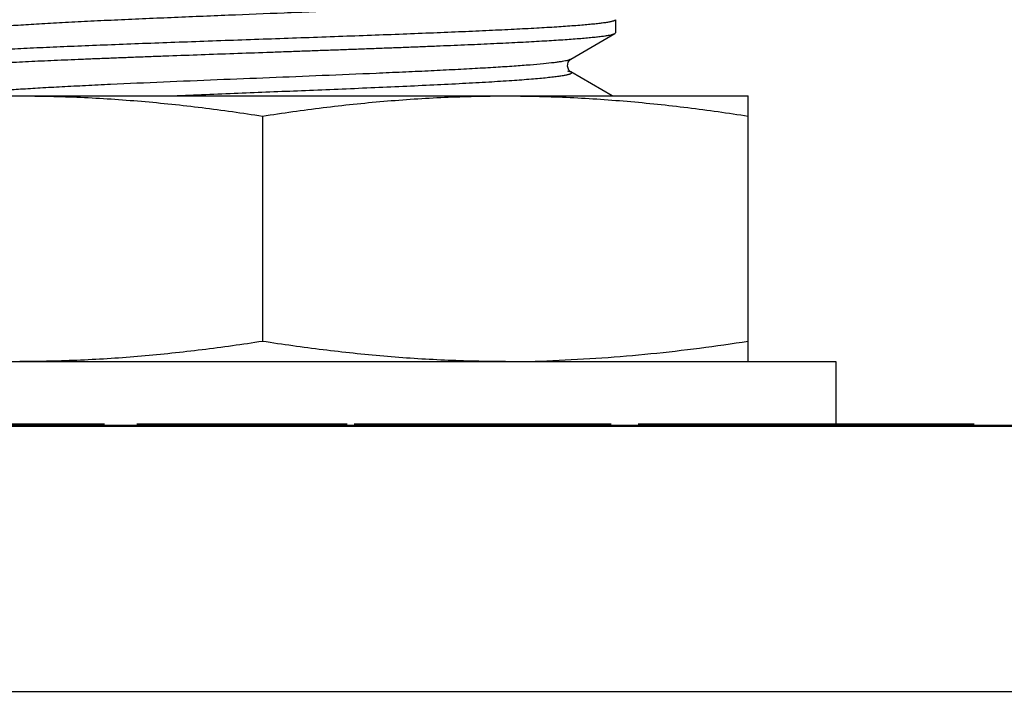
# Model space of a CAD drawing. Header units: inches. Extents: x 0 to 34, y 0 to 22.
# Tile 47 of 106: x 4.094 to 4.356, y 18.323 to 18.503. Entities that reach past the tile are written whole.
import ezdxf

# ---------------------------------------------------------------- set-up
doc = ezdxf.new("R2010")
doc.units = ezdxf.units.IN
doc.header["$LTSCALE"] = 1.87
doc.header["$MEASUREMENT"] = 0
doc.layers.get('0').update_dxf_attribs({"linetype": 'CONTINUOUS'})
doc.layers.add('DIMENSIONS', color=7, linetype='CONTINUOUS')
doc.styles.get("Standard").update_dxf_attribs({"font": 'txt', "width": 0.8})
doc.dimstyles.new('DIMSTYLE_2', dxfattribs={"dimtxt": 0.125, "dimasz": 0.18, "dimexe": 0.125, "dimexo": 0.0625, "dimgap": 0.0625, "dimtad": 0, "dimtih": 1, "dimtoh": 1, "dimlfac": 1.3333333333, "dimzin": 4, "dimdsep": 46, "dimtxsty": 'STANDARD', "dimblk": '_FILLED', "dimblk1": '_FILLED', "dimblk2": '_FILLED', "dimcen": 0.09, "dimadec": 0, "dimazin": 0, "dimtfac": 1, "dimtofl": 0, "dimtmove": 0, "dimatfit": 3, "dimldrblk": '_FILLED', "dimfxl": 1, "dimtolj": 1, "dimtzin": 4, "dimarcsym": 0})

# ---------------------------------------------------------------- blocks, each defined once
blk = doc.blocks.new('_FILLED')
at = {"color": 0, "linetype": 'BYBLOCK'}
blk.add_solid([(0, 0), (-1, 0.1736111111), (-1, -0.1736111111)], dxfattribs=at)
blk = doc.blocks.new('*D36')
at = {"layer": 'DIMENSIONS', "color": 2, "linetype": 'CONTINUOUS'}
for p, q in [((2.7680920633, 18.9684834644), (2.5695376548, 18.9684834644)), ((2.7680920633, 18.5268952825), (2.7680920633, 18.9684834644)), ((4.8035450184, 18.5268952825), (2.6430920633, 18.5268952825)), ((3.2759045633, 18.39520231), (2.6430920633, 18.39520231)), ((2.7680920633, 18.39520231), (2.7680920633, 18.03520231))]:
    blk.add_line(p, q, dxfattribs=at)
at = {"layer": 'DIMENSIONS', "color": 2, "linetype": 'CONTINUOUS', "xscale": 0.18, "yscale": 0.18, "zscale": 0.18}
for p, rotation in [((2.7680920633, 18.5268952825), 270), ((2.7680920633, 18.39520231), 90)]:
    blk.add_blockref('_FILLED', p, dxfattribs=dict(at, rotation=rotation))
at = {"layer": 'DIMENSIONS', "color": 2, "linetype": 'CONTINUOUS', "insert": (2.5070376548, 19.0309834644), "char_height": 0.125, "width": 0.925, "attachment_point": 3, "line_spacing_factor": 0.9}
blk.add_mtext('.18{\\Ftxt.shx;\\W1.000000;\\H0.125000; }[4.5]', dxfattribs=at)

msp = doc.modelspace()

# ---------------------------------------------------------------- linework, layer by layer
at = {"color": 6, "linetype": 'CONTINUOUS'}
for p, q in [((4.2523853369, 18.5031843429), (4.2523853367, 18.4997202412)), ((4.2405183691, 18.4927518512), (4.2522085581, 18.4995154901)), ((4.2522085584, 18.4995153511), (4.2523853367, 18.4997202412)), ((4.2399764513, 18.4898266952), (4.2395998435, 18.4908661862)), ((4.2515230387, 18.48295231), (4.2405179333, 18.4893196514))]:
    msp.add_line(p, q, dxfattribs=at)
at = {"color": 9, "linetype": 'CONTINUOUS'}
for p, q in [((4.2395966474, 18.4896358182), (4.2405177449, 18.4893190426)), ((4.2405179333, 18.4893196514), (4.2405209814, 18.4893178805)), ((3.2680920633, 18.32488981), (9.7080420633, 18.32488981))]:
    msp.add_line(p, q, dxfattribs=at)
at = {"color": 7, "linetype": 'CONTINUOUS'}
for p, q in [((4.0296355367, 18.48295231), (4.2876355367, 18.48295231)), ((4.2876355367, 18.41245231), (4.2876355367, 18.48295231)), ((4.1586355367, 18.477605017), (4.1586355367, 18.4177996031)), ((4.0063855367, 18.41245231), (4.3108855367, 18.41245231)), ((4.3108855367, 18.41245231), (4.3108855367, 18.39557731)), ((9.6377295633, 18.39520231), (3.3384045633, 18.39520231)), ((3.5183809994, 18.39557731), (9.4577531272, 18.39557731)), ((3.9696353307, 18.39595231), (4.1166355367, 18.39595231)), ((4.1252603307, 18.39595231), (4.1811355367, 18.39595231)), ((4.1830105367, 18.39595231), (4.2512605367, 18.39595231)), ((4.2583853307, 18.39595231), (4.3476353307, 18.39595231))]:
    msp.add_line(p, q, dxfattribs=at)
at = {"color": 6, "linetype": 'CONTINUOUS'}
for points in [[(4.2395998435, 18.4908661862), (4.2398001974, 18.4919456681), (4.2402403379, 18.492544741), (4.2405190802, 18.4927529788)], [(4.2405207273, 18.4893173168), (4.2404455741, 18.4893641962), (4.2399764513, 18.4898266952)]]:
    msp.add_lwpolyline(points, dxfattribs=at)
at = {"color": 7, "linetype": 'CONTINUOUS'}
msp.add_arc((4.2231066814, 18.7764415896), 0.3639892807, 270.0045421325, 271.9925573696, dxfattribs=at)
at = {"color": 9, "linetype": 'CONTINUOUS'}
for points, knots in [([(4.2405209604, 18.510150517), (4.2405587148, 18.5101285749), (4.2406229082, 18.510086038), (4.2406952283, 18.5100112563), (4.2407258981, 18.5099285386), (4.2407046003, 18.5098443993), (4.240639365, 18.5097686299), (4.2405358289, 18.5096949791), (4.2403907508, 18.5096210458), (4.2402026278, 18.5095461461), (4.239969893, 18.509470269), (4.2395691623, 18.509359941), (4.2389478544, 18.5092248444), (4.2380558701, 18.5090688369), (4.2369676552, 18.5089101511), (4.2356795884, 18.5087490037), (4.2341889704, 18.5085858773), (4.2324952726, 18.5084209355), (4.2298371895, 18.5081873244), (4.2260288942, 18.5078978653), (4.2209083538, 18.5075611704), (4.2151064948, 18.5072221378), (4.2087129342, 18.5068832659), (4.2018335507, 18.5065460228), (4.1945887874, 18.50621262), (4.187103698, 18.5058844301), (4.1795003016, 18.5055629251), (4.1718997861, 18.5052495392), (4.1619255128, 18.5048443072), (4.1494158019, 18.5043407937), (4.1368777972, 18.5038262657), (4.126781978, 18.5033930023), (4.1193894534, 18.5030622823), (4.112293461, 18.5027269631), (4.105618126, 18.5023886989), (4.0994783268, 18.5020495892), (4.0939727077, 18.5017112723), (4.0891810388, 18.5013762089), (4.0856623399, 18.5010877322), (4.0832441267, 18.500854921), (4.0817329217, 18.5006915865), (4.0804243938, 18.5005302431), (4.0793161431, 18.5003712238), (4.0784043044, 18.5002151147), (4.0776847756, 18.5000618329), (4.077204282, 18.4999284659), (4.0769145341, 18.4998182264), (4.0768003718, 18.4997631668), (4.0767515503, 18.4997349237)], [0, 0, 0, 0, 0.0007947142, 0.001394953, 0.0018675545, 0.0023278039, 0.0028974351, 0.0036522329, 0.0046304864, 0.0058534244, 0.0073343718, 0.0090832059, 0.0134158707, 0.0188988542, 0.0255610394, 0.0334277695, 0.0425223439, 0.0528502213, 0.0643970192, 0.0910832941, 0.1223559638, 0.1577871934, 0.1968519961, 0.2388767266, 0.2831367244, 0.3288404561, 0.375230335, 0.4216362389, 0.4672814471, 0.5569040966, 0.6494876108, 0.6956553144, 0.7408092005, 0.7841602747, 0.824940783, 0.8624506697, 0.8960696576, 0.9253268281, 0.9498671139, 0.9603192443, 0.9695391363, 0.9775293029, 0.9843124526, 0.9899137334, 0.9943613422, 0.9976992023, 0.9989735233, 1, 1, 1, 1]), ([(4.0771035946, 18.4829518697), (4.0772644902, 18.4830080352), (4.0776443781, 18.4831150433), (4.0783020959, 18.483258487), (4.0791277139, 18.4834044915), (4.0801247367, 18.4835529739), (4.0812963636, 18.4837035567), (4.0832120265, 18.4839198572), (4.0860490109, 18.484186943), (4.0899736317, 18.4844980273), (4.094564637, 18.4848124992), (4.0997746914, 18.4851298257), (4.1055364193, 18.4854475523), (4.1117686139, 18.4857645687), (4.120739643, 18.4861914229), (4.132389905, 18.4867027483), (4.1464549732, 18.4872843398), (4.1605264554, 18.4878519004), (4.1745961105, 18.488421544), (4.1863737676, 18.4889144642), (4.1957367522, 18.4893283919), (4.2024854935, 18.489641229), (4.2089041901, 18.4899573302), (4.214894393, 18.4902748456), (4.2203690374, 18.4905926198), (4.2252534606, 18.4909086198), (4.2294912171, 18.4912213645), (4.2330439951, 18.4915293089), (4.2355649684, 18.4917943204), (4.2372264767, 18.4920098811), (4.238210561, 18.4921582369), (4.2390235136, 18.4923040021), (4.239668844, 18.4924473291), (4.2401025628, 18.4925719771), (4.2403669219, 18.4926746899), (4.2404722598, 18.4927259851), (4.2405177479, 18.4927522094)], [0, 0, 0, 0, 0.0031207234, 0.0072164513, 0.0123251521, 0.0184707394, 0.0256742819, 0.0339555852, 0.0537727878, 0.0778517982, 0.106048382, 0.1380402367, 0.1734359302, 0.2117185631, 0.2523131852, 0.3379014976, 0.4252661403, 0.5100965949, 0.5957918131, 0.6831245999, 0.7259608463, 0.7674167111, 0.8068419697, 0.8436440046, 0.8772645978, 0.9072633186, 0.9332751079, 0.9550768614, 0.9725650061, 0.9796887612, 0.9857560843, 0.9907881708, 0.9948094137, 0.9978593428, 0.9990384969, 1, 1, 1, 1]), ([(4.2404873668, 18.4888381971), (4.240426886, 18.4888057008), (4.2402845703, 18.4887427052), (4.2400382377, 18.4886572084), (4.2397333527, 18.4885704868), (4.2392077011, 18.4884442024), (4.2383935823, 18.4882897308), (4.2372256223, 18.4881109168), (4.235800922, 18.4879288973), (4.2341156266, 18.4877440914), (4.2321687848, 18.4875569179), (4.2290592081, 18.4872901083), (4.2245553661, 18.4869609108), (4.2184629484, 18.4865786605), (4.2115408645, 18.4861948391), (4.2039318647, 18.4858119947), (4.1958043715, 18.4854331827), (4.1873393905, 18.485060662), (4.1787155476, 18.4846965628), (4.1673285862, 18.4842287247), (4.1530904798, 18.4836560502), (4.1417416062, 18.4831936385), (4.1359982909, 18.4829523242)], [0, 0, 0, 0, 0.0019668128, 0.0044471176, 0.007465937, 0.0110429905, 0.0199307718, 0.0311923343, 0.0448877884, 0.0610715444, 0.0797578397, 0.1009137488, 0.1504760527, 0.2091166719, 0.2757815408, 0.3490725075, 0.4273627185, 0.5088578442, 0.5917987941, 0.6746253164, 0.8353291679, 1, 1, 1, 1]), ([(4.2405207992, 18.489317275), (4.2405520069, 18.489299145), (4.240606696, 18.489263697), (4.2406721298, 18.4892039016), (4.2407118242, 18.4891421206), (4.2407226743, 18.489076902), (4.2407024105, 18.4890125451), (4.2406546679, 18.4889516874), (4.240581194, 18.4888920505), (4.2405213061, 18.4888564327), (4.2404873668, 18.4888381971)], [0, 0, 0, 0, 0.1618030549, 0.2911510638, 0.3949500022, 0.4850543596, 0.5777787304, 0.6884693, 0.8272747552, 1, 1, 1, 1])]:
    msp.add_open_spline(points, degree=3, knots=knots, dxfattribs=at)
at = {"color": 6, "linetype": 'CONTINUOUS'}
for points, knots in [([(4.2523812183, 18.5031537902), (4.2523732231, 18.5031240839), (4.2523282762, 18.5030609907), (4.2522198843, 18.502984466), (4.2520610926, 18.5029064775), (4.2518499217, 18.5028283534), (4.2515857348, 18.5027494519), (4.2512683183, 18.5026703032), (4.2508976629, 18.5025910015), (4.2502985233, 18.502479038), (4.2494172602, 18.5023426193), (4.2482026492, 18.5021859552), (4.2467818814, 18.5020288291), (4.2451581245, 18.5018711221), (4.2433350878, 18.5017129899), (4.2405191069, 18.501492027), (4.2365357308, 18.5012206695), (4.2312260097, 18.5009063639), (4.2252477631, 18.5005912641), (4.2186558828, 18.5002754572), (4.2115113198, 18.4999593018), (4.2038797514, 18.4996428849), (4.1958315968, 18.4993264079), (4.1874408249, 18.4990098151), (4.1757937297, 18.4985837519), (4.1609754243, 18.498058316), (4.1461211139, 18.4975339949), (4.1343590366, 18.497108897), (4.1258189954, 18.4967922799), (4.1175811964, 18.4964757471), (4.1097215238, 18.4961593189), (4.1023122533, 18.4958430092), (4.0954216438, 18.4955270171), (4.0891132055, 18.4952115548), (4.0834450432, 18.4948967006), (4.0791466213, 18.4946258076), (4.0760669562, 18.4944059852), (4.0740386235, 18.4942477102), (4.0722050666, 18.4940896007), (4.0705705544, 18.4939316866), (4.0691388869, 18.4937739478), (4.0679131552, 18.4936169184), (4.0668960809, 18.4934608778), (4.0661810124, 18.4933248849), (4.0657164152, 18.4932125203), (4.0654464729, 18.4931345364), (4.065229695, 18.4930568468), (4.0651055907, 18.4929984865), (4.0650538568, 18.4929679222)], [0, 0, 0, 0, 0.0004914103, 0.0011797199, 0.0021123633, 0.0033076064, 0.0047735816, 0.006514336, 0.0085320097, 0.0108274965, 0.0162497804, 0.0227738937, 0.0303891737, 0.0390823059, 0.0488330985, 0.0596190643, 0.0842023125, 0.1126089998, 0.1445837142, 0.1798301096, 0.218027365, 0.2588215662, 0.3018404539, 0.3466868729, 0.3929500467, 0.4880141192, 0.5835413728, 0.6303787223, 0.6760227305, 0.7200526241, 0.762065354, 0.8016737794, 0.838515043, 0.8722505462, 0.9025694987, 0.9291966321, 0.9410481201, 0.951888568, 0.9616951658, 0.970445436, 0.9781189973, 0.9847020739, 0.9901834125, 0.9945543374, 0.9963234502, 0.9978173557, 0.99904016, 1, 1, 1, 1]), ([(4.0652295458, 18.4895866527), (4.0652995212, 18.4896154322), (4.065457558, 18.4896715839), (4.0658421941, 18.4897832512), (4.0664517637, 18.4899170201), (4.0673354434, 18.4900673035), (4.0684183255, 18.4902194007), (4.0696981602, 18.4903740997), (4.0711726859, 18.4905278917), (4.0728386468, 18.4906803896), (4.0746921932, 18.4908348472), (4.0767293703, 18.4909907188), (4.0789459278, 18.4911446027), (4.0813369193, 18.4912976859), (4.0838969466, 18.4914532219), (4.0866205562, 18.4916092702), (4.0895019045, 18.4917629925), (4.0925345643, 18.4919167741), (4.0957117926, 18.4920728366), (4.0990267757, 18.4922285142), (4.1024723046, 18.49238211), (4.1060407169, 18.4925365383), (4.1097241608, 18.4926929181), (4.1135147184, 18.4928480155), (4.1174040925, 18.4930013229), (4.1213836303, 18.4931563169), (4.1254446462, 18.4933128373), (4.1295784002, 18.4934673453), (4.1352090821, 18.49367305), (4.1423599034, 18.4939355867), (4.1510323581, 18.494240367), (4.1583140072, 18.4945013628), (4.1641536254, 18.4947060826), (4.1685216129, 18.4948605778), (4.1728679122, 18.4950170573), (4.1771830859, 18.4951721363), (4.181457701, 18.4953253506), (4.1856823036, 18.495480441), (4.1898476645, 18.4956369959), (4.1939447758, 18.4957914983), (4.1979646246, 18.4959450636), (4.2018983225, 18.4961007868), (4.2057373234, 18.4962567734), (4.2094733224, 18.4964105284), (4.2130980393, 18.496564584), (4.2166034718, 18.4967208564), (4.2199820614, 18.4968763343), (4.223226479, 18.4970297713), (4.2263294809, 18.497184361), (4.229284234, 18.497340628), (4.2320844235, 18.4974952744), (4.2347239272, 18.49764848), (4.2371968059, 18.497803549), (4.2394976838, 18.4979594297), (4.2416217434, 18.4981130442), (4.2435642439, 18.4982661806), (4.2453207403, 18.4984214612), (4.2468875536, 18.4985762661), (4.2482615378, 18.4987284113), (4.2494396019, 18.4988805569), (4.2504189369, 18.4990342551), (4.2511090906, 18.4991677), (4.251559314, 18.49927696), (4.2518224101, 18.4993528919), (4.2520349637, 18.4994287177), (4.252157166, 18.4994857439), (4.2522085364, 18.4995155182)], [0, 0, 0, 0, 0.0012114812, 0.0026823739, 0.0064109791, 0.0111947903, 0.0170330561, 0.0239179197, 0.0318353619, 0.0407697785, 0.050703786, 0.0616163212, 0.0734834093, 0.0862796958, 0.0999783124, 0.1145491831, 0.1299605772, 0.1461789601, 0.1631694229, 0.1808945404, 0.19931574, 0.2183927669, 0.2380841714, 0.2583468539, 0.27913659, 0.3004078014, 0.3221141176, 0.3442084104, 0.3666422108, 0.4123307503, 0.4587819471, 0.5055881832, 0.5289968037, 0.5523412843, 0.5755705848, 0.5986332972, 0.6214789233, 0.6440581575, 0.6663216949, 0.6882202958, 0.7097062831, 0.7307330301, 0.7512545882, 0.7712257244, 0.790603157, 0.8093446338, 0.8274091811, 0.8447571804, 0.8613511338, 0.8771548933, 0.8921336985, 0.9062550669, 0.9194887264, 0.9318061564, 0.943180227, 0.9535871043, 0.9630049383, 0.971413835, 0.9787960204, 0.9851385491, 0.9904313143, 0.9946670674, 0.9963885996, 0.9978480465, 0.9990493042, 1, 1, 1, 1])]:
    msp.add_open_spline(points, degree=3, knots=knots, dxfattribs=at)
msp.add_open_spline([(4.2523853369, 18.5031843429), (4.2523853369, 18.5031740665), (4.252383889, 18.5031637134), (4.2523812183, 18.5031537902)], degree=3, dxfattribs=at)
at = {"color": 7, "linetype": 'CONTINUOUS'}
for points, knots in [([(4.0296355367, 18.477605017), (4.0349776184, 18.4784314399), (4.0456803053, 18.4799334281), (4.0591125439, 18.4813557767), (4.0698779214, 18.482174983), (4.0779588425, 18.4826210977), (4.0860456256, 18.4828918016), (4.0914390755, 18.48295231), (4.0941355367, 18.48295231)], [0, 0, 0, 0, 0.250321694, 0.5003848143, 0.6253392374, 0.7502512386, 0.875133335, 1, 1, 1, 1]), ([(4.0941355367, 18.48295231), (4.0968319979, 18.48295231), (4.1022254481, 18.4828918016), (4.1103122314, 18.4826210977), (4.1183931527, 18.4821749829), (4.1291585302, 18.4813557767), (4.1425907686, 18.479933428), (4.1532934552, 18.4784314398), (4.1586355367, 18.477605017)], [0, 0, 0, 0, 0.1248666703, 0.2497487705, 0.3746607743, 0.4996151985, 0.7496783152, 1, 1, 1, 1]), ([(4.1586355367, 18.477605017), (4.1639776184, 18.4784314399), (4.1746803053, 18.4799334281), (4.1881125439, 18.4813557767), (4.1988779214, 18.482174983), (4.2069588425, 18.4826210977), (4.2150456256, 18.4828918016), (4.2204390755, 18.48295231), (4.2231355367, 18.48295231)], [0, 0, 0, 0, 0.250321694, 0.5003848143, 0.6253392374, 0.7502512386, 0.875133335, 1, 1, 1, 1]), ([(4.2231355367, 18.48295231), (4.2258319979, 18.48295231), (4.2312254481, 18.4828918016), (4.2393122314, 18.4826210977), (4.2473931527, 18.4821749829), (4.2581585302, 18.4813557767), (4.2715907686, 18.479933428), (4.2822934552, 18.4784314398), (4.2876355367, 18.477605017)], [0, 0, 0, 0, 0.1248666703, 0.2497487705, 0.3746607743, 0.4996151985, 0.7496783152, 1, 1, 1, 1]), ([(4.1586355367, 18.4177996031), (4.153293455, 18.4169731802), (4.1425907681, 18.415471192), (4.1291585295, 18.4140488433), (4.1183931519, 18.413229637), (4.1103122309, 18.4127835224), (4.1022254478, 18.4125128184), (4.0968319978, 18.41245231), (4.0941355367, 18.41245231)], [0, 0, 0, 0, 0.250321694, 0.5003848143, 0.6253392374, 0.7502512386, 0.875133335, 1, 1, 1, 1]), ([(4.2231355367, 18.41245231), (4.2204390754, 18.41245231), (4.2150456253, 18.4125128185), (4.2069588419, 18.4127835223), (4.1988779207, 18.4132296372), (4.1881125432, 18.4140488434), (4.1746803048, 18.4154711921), (4.1639776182, 18.4169731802), (4.1586355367, 18.4177996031)], [0, 0, 0, 0, 0.1248666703, 0.2497487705, 0.3746607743, 0.4996151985, 0.7496783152, 1, 1, 1, 1]), ([(4.2876355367, 18.4177996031), (4.2833354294, 18.4171343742), (4.274723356, 18.4159017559), (4.2617658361, 18.4143947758), (4.2487779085, 18.4132787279), (4.2401016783, 18.412823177), (4.2357624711, 18.4126723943)], [0, 0, 0, 0, 0.2502885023, 0.5003654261, 0.750254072, 1, 1, 1, 1])]:
    msp.add_open_spline(points, degree=3, knots=knots, dxfattribs=at)

# ---------------------------------------------------------------- dimensions: what is measured, and where the dimension line sits
at = {"layer": 'DIMENSIONS', "color": 2, "linetype": 'CONTINUOUS'}
dim = msp.add_linear_dim(base=(2.7680920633, 18.5268952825), p1=(3.3384045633, 18.39520231), p2=(4.8660450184, 18.5268952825), angle=90, dimstyle='DIMSTYLE_2', dxfattribs=at)
dim.commit()
dim.dimension.update_dxf_attribs({"geometry": '*D36', "text_midpoint": (2.0445376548, 18.9684834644), "dimtype": 160})

doc.saveas('drawing.dxf')
